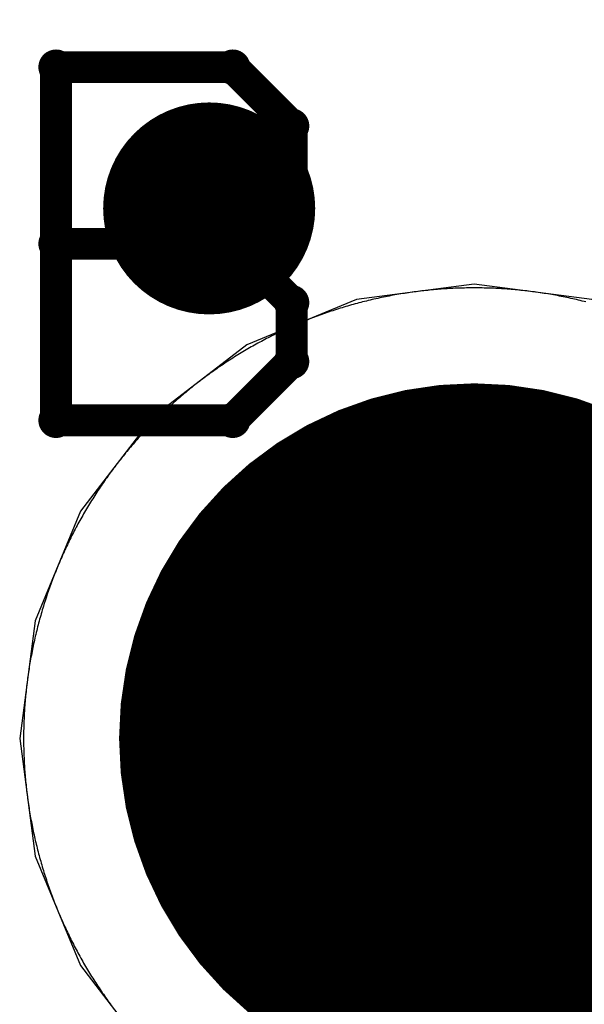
# Model space of a CAD drawing. Extents: x -1.5 to 9, y -3 to 5.
# Tile 118 of 256: x 0.1071 to 0.1604, y 2.8749 to 2.9678. Entities that reach past the tile are written whole.
import ezdxf

# ---------------------------------------------------------------- set-up
doc = ezdxf.new("R2010")
doc.units = 0
doc.layers.get('0').update_dxf_attribs({"linetype": 'CONTINUOUS'})
for name, color, linetype in [('qfn16-30-34-a_copper_signal_1', 1, 'CONTINUOUS'), ('qfn16-30-34-a_copper_signal_2', 1, 'CONTINUOUS'), ('qfn16-30-34-a_copper_signal_bot', 5, 'CONTINUOUS'), ('qfn16-30-34-a_copper_signal_top', 1, 'CONTINUOUS'), ('qfn16-30-34-a_drawing_1', 1, 'CONTINUOUS'), ('qfn16-30-34-a_drillmap_1', 1, 'CONTINUOUS'), ('qfn16-30-34-a_pth_drill', 1, 'CONTINUOUS'), ('qfn16-30-34-a_soldermask_bot', 1, 'CONTINUOUS'), ('qfn16-30-34-a_soldermask_top', 1, 'CONTINUOUS')]:
    doc.layers.add(name, color=color, linetype=linetype)

# ---------------------------------------------------------------- blocks, each defined once
blk = doc.blocks.new('D24')
at = {"const_width": 0.0325}
blk.add_lwpolyline([(-0.01625, 0, 1), (0.01625, 0, 1)], format="xyb", close=True, dxfattribs=at)
blk = doc.blocks.new('D29')
at = {"const_width": 0.01}
blk.add_lwpolyline([(-0.005, 0, 1), (0.005, 0, 1)], format="xyb", close=True, dxfattribs=at)
blk = doc.blocks.new('D20')
at = {"const_width": 0.005}
blk.add_lwpolyline([(-0.0025, 0, 1), (0.0025, 0, 1)], format="xyb", close=True, dxfattribs=at)
blk = doc.blocks.new('D38')
at = {"const_width": 0.0335}
blk.add_lwpolyline([(-0.01675, 0, 1), (0.01675, 0, 1)], format="xyb", close=True, dxfattribs=at)
blk = doc.blocks.new('D60')
at = {"const_width": 0.0225}
blk.add_lwpolyline([(-0.01125, 0, 1), (0.01125, 0, 1)], format="xyb", close=True, dxfattribs=at)
blk = doc.blocks.new('D64')
at = {"const_width": 0.005}
blk.add_lwpolyline([(-0.0025, 0, 1), (0.0025, 0, 1)], format="xyb", close=True, dxfattribs=at)
blk = doc.blocks.new('D69')
at = {"const_width": 0.001667}
blk.add_lwpolyline([(-0.000833, 0, 1), (0.000833, 0, 1)], format="xyb", close=True, dxfattribs=at)
blk = doc.blocks.new('D44')
at = {"const_width": 0.0025}
blk.add_lwpolyline([(-0.00125, 0, 1), (0.00125, 0, 1)], format="xyb", close=True, dxfattribs=at)

msp = doc.modelspace()

# ---------------------------------------------------------------- linework, layer by layer
at = {"layer": 'qfn16-30-34-a_copper_signal_1', "color": 1}
for points in [[(0.15, 2.9425), (0.149817, 2.9425), (0.149633, 2.942499), (0.14945, 2.942497), (0.149266, 2.942494), (0.149083, 2.94249), (0.1489, 2.942486), (0.148716, 2.942481), (0.148533, 2.942475), (0.14835, 2.942468), (0.148167, 2.942461), (0.147983, 2.942452), (0.1478, 2.942443), (0.147617, 2.942433), (0.147434, 2.942423), (0.147251, 2.942411), (0.147068, 2.942399), (0.146885, 2.942386), (0.146702, 2.942372), (0.146519, 2.942357), (0.146337, 2.942342), (0.146154, 2.942326), (0.145971, 2.942309), (0.145789, 2.942291), (0.145606, 2.942272), (0.145424, 2.942253), (0.145242, 2.942233), (0.145059, 2.942212), (0.144877, 2.94219), (0.144695, 2.942168), (0.144513, 2.942144), (0.144331, 2.94212), (0.14415, 2.942095), (0.143968, 2.94207), (0.143787, 2.942044), (0.143605, 2.942016), (0.143424, 2.941988), (0.143243, 2.941959), (0.143062, 2.94193), (0.142881, 2.9419), (0.1427, 2.941869), (0.14252, 2.941837), (0.142339, 2.941804), (0.142159, 2.941771), (0.141979, 2.941736), (0.141799, 2.941701), (0.141619, 2.941666), (0.141439, 2.941629), (0.141259, 2.941592), (0.14108, 2.941553), (0.140901, 2.941515), (0.140722, 2.941475), (0.140543, 2.941434), (0.140364, 2.941393), (0.140186, 2.941351), (0.140007, 2.941309), (0.139829, 2.941265), (0.139651, 2.941221), (0.139473, 2.941176), (0.139296, 2.94113), (0.139118, 2.941083), (0.138941, 2.941036), (0.138764, 2.940988), (0.138587, 2.940939), (0.138411, 2.94089), (0.138234, 2.940839), (0.138058, 2.940788), (0.137882, 2.940736), (0.137707, 2.940683), (0.137531, 2.94063), (0.137356, 2.940576), (0.137181, 2.940521), (0.137006, 2.940465), (0.136832, 2.940409), (0.136658, 2.940351), (0.136484, 2.940294), (0.13631, 2.940235), (0.136136, 2.940175), (0.135963, 2.940115), (0.13579, 2.940054), (0.135617, 2.939992), (0.135445, 2.93993), (0.135273, 2.939867), (0.135101, 2.939803), (0.134929, 2.939738), (0.134758, 2.939673), (0.134587, 2.939607), (0.134416, 2.93954), (0.134246, 2.939472), (0.134075, 2.939404), (0.133905, 2.939335), (0.133736, 2.939265), (0.133567, 2.939194), (0.133398, 2.939123), (0.133229, 2.939051), (0.133061, 2.938978), (0.132893, 2.938905), (0.132725, 2.938831), (0.132557, 2.938756), (0.13239, 2.93868), (0.132224, 2.938604), (0.132057, 2.938527), (0.131891, 2.938449), (0.131725, 2.93837), (0.13156, 2.938291), (0.131395, 2.938211), (0.13123, 2.938131), (0.131066, 2.938049), (0.130902, 2.937967), (0.130738, 2.937885), (0.130575, 2.937801), (0.130412, 2.937717), (0.130249, 2.937632), (0.130087, 2.937546), (0.129925, 2.93746), (0.129764, 2.937373), (0.129603, 2.937285), (0.129442, 2.937197), (0.129282, 2.937108), (0.129122, 2.937018), (0.128962, 2.936928), (0.128803, 2.936837), (0.128644, 2.936745), (0.128486, 2.936652), (0.128328, 2.936559), (0.12817, 2.936465), (0.128013, 2.936371), (0.127856, 2.936276), (0.1277, 2.93618), (0.127544, 2.936083), (0.127389, 2.935986), (0.127234, 2.935888), (0.127079, 2.935789), (0.126925, 2.93569), (0.126771, 2.93559), (0.126617, 2.93549), (0.126465, 2.935388), (0.126312, 2.935287), (0.12616, 2.935184), (0.126008, 2.935081), (0.125857, 2.934977), (0.125707, 2.934872), (0.125556, 2.934767), (0.125406, 2.934661), (0.125257, 2.934555), (0.125108, 2.934448), (0.12496, 2.93434), (0.124812, 2.934232), (0.124664, 2.934123), (0.124517, 2.934013), (0.124371, 2.933903), (0.124225, 2.933792), (0.124079, 2.93368), (0.123934, 2.933568), (0.123789, 2.933455), (0.123645, 2.933342), (0.123502, 2.933228), (0.123359, 2.933113), (0.123216, 2.932998), (0.123074, 2.932882), (0.122932, 2.932766), (0.122791, 2.932648), (0.12265, 2.932531), (0.12251, 2.932412), (0.122371, 2.932294), (0.122231, 2.932174), (0.122093, 2.932054), (0.121955, 2.931933), (0.121817, 2.931812), (0.12168, 2.93169), (0.121544, 2.931567), (0.121408, 2.931444), (0.121272, 2.931321), (0.121137, 2.931196), (0.121003, 2.931072), (0.120869, 2.930946), (0.120736, 2.93082), (0.120603, 2.930693), (0.120471, 2.930566), (0.12034, 2.930439), (0.120208, 2.93031), (0.120078, 2.930182), (0.119948, 2.930052), (0.119819, 2.929922), (0.11969, 2.929792), (0.119561, 2.92966), (0.119434, 2.929529), (0.119306, 2.929397), (0.11918, 2.929264), (0.119054, 2.929131), (0.118928, 2.928997), (0.118804, 2.928863), (0.118679, 2.928728), (0.118556, 2.928592), (0.118433, 2.928456), (0.11831, 2.92832), (0.118188, 2.928183), (0.118067, 2.928045), (0.117946, 2.927907), (0.117826, 2.927769), (0.117707, 2.92763), (0.117588, 2.92749), (0.117469, 2.92735), (0.117352, 2.927209), (0.117234, 2.927068), (0.117118, 2.926926), (0.117002, 2.926784), (0.116887, 2.926642), (0.116772, 2.926498), (0.116658, 2.926355), (0.116545, 2.926211), (0.116432, 2.926066), (0.11632, 2.925921), (0.116208, 2.925775), (0.116097, 2.925629), (0.115987, 2.925483), (0.115877, 2.925336), (0.115768, 2.925188), (0.11566, 2.92504), (0.115552, 2.924892), (0.115445, 2.924743), (0.115339, 2.924594), (0.115233, 2.924444), (0.115128, 2.924294), (0.115023, 2.924143), (0.114919, 2.923992), (0.114816, 2.92384), (0.114713, 2.923688), (0.114612, 2.923535), (0.11451, 2.923383), (0.11441, 2.923229), (0.11431, 2.923075), (0.114211, 2.922921), (0.114112, 2.922767), (0.114014, 2.922611), (0.113917, 2.922456), (0.11382, 2.9223), (0.113724, 2.922144), (0.113629, 2.921987), (0.113535, 2.92183), (0.113441, 2.921672), (0.113348, 2.921514), (0.113255, 2.921356), (0.113163, 2.921197), (0.113072, 2.921038), (0.112982, 2.920878), (0.112892, 2.920718), (0.112803, 2.920558), (0.112715, 2.920397), (0.112627, 2.920236), (0.11254, 2.920075), (0.112454, 2.919913), (0.112368, 2.919751), (0.112283, 2.919588), (0.112199, 2.919425), (0.112115, 2.919262), (0.112033, 2.919098), (0.111951, 2.918934), (0.111869, 2.91877), (0.111789, 2.918605), (0.111709, 2.91844), (0.111629, 2.918275), (0.111551, 2.918109), (0.111473, 2.917943), (0.111396, 2.917776), (0.11132, 2.91761), (0.111244, 2.917443), (0.111169, 2.917275), (0.111095, 2.917107), (0.111022, 2.916939), (0.110949, 2.916771), (0.110877, 2.916602), (0.110806, 2.916433), (0.110735, 2.916264), (0.110665, 2.916095), (0.110596, 2.915925), (0.110528, 2.915754), (0.11046, 2.915584), (0.110393, 2.915413), (0.110327, 2.915242), (0.110262, 2.915071), (0.110197, 2.914899), (0.110133, 2.914727), (0.11007, 2.914555), (0.110007, 2.914383), (0.109946, 2.91421), (0.109885, 2.914037), (0.109825, 2.913864), (0.109765, 2.91369), (0.109707, 2.913516), (0.109649, 2.913342), (0.109591, 2.913168), (0.109535, 2.912994), (0.109479, 2.912819), (0.109424, 2.912644), (0.10937, 2.912469), (0.109317, 2.912293), (0.109264, 2.912118), (0.109212, 2.911942), (0.109161, 2.911765), (0.109111, 2.911589), (0.109061, 2.911413), (0.109012, 2.911236), (0.108964, 2.911059), (0.108917, 2.910882), (0.10887, 2.910704), (0.108824, 2.910527), (0.108779, 2.910349), (0.108735, 2.910171), (0.108691, 2.909993), (0.108649, 2.909814), (0.108607, 2.909636), (0.108566, 2.909457), (0.108525, 2.909278), (0.108485, 2.909099), (0.108447, 2.90892), (0.108408, 2.908741), (0.108371, 2.908561), (0.108335, 2.908381), (0.108299, 2.908201), (0.108264, 2.908021), (0.10823, 2.907841), (0.108196, 2.907661), (0.108163, 2.90748), (0.108132, 2.9073), (0.1081, 2.907119), (0.10807, 2.906938), (0.10804, 2.906757), (0.108012, 2.906576), (0.107984, 2.906395), (0.107957, 2.906213), (0.10793, 2.906032), (0.107904, 2.90585), (0.10788, 2.905669), (0.107856, 2.905487), (0.107832, 2.905305), (0.10781, 2.905123), (0.107788, 2.904941), (0.107767, 2.904758), (0.107747, 2.904576), (0.107728, 2.904394), (0.107709, 2.904211), (0.107691, 2.904029), (0.107674, 2.903846), (0.107658, 2.903664), (0.107643, 2.903481), (0.107628, 2.903298), (0.107614, 2.903115), (0.107601, 2.902932), (0.107589, 2.902749), (0.107577, 2.902566), (0.107567, 2.902383), (0.107557, 2.9022), (0.107548, 2.902017), (0.10754, 2.901834), (0.107532, 2.90165), (0.107525, 2.901467), (0.107519, 2.901284), (0.107514, 2.9011), (0.10751, 2.900917), (0.107506, 2.900734), (0.107504, 2.90055), (0.107501, 2.900367), (0.1075, 2.900183), (0.1075, 2.9), (0.1075, 2.899817), (0.107501, 2.899633), (0.107504, 2.89945), (0.107506, 2.899266), (0.10751, 2.899083), (0.107514, 2.8989), (0.107519, 2.898716), (0.107525, 2.898533), (0.107532, 2.89835), (0.10754, 2.898166), (0.107548, 2.897983), (0.107557, 2.8978), (0.107567, 2.897617), (0.107577, 2.897434), (0.107589, 2.897251), (0.107601, 2.897068), (0.107614, 2.896885), (0.107628, 2.896702), (0.107643, 2.896519), (0.107658, 2.896336), (0.107674, 2.896154), (0.107691, 2.895971), (0.107709, 2.895789), (0.107728, 2.895606), (0.107747, 2.895424), (0.107767, 2.895242), (0.107788, 2.895059), (0.10781, 2.894877), (0.107832, 2.894695), (0.107856, 2.894513), (0.10788, 2.894331), (0.107904, 2.89415), (0.10793, 2.893968), (0.107957, 2.893787), (0.107984, 2.893605), (0.108012, 2.893424), (0.10804, 2.893243), (0.10807, 2.893062), (0.1081, 2.892881), (0.108132, 2.8927), (0.108163, 2.89252), (0.108196, 2.892339), (0.10823, 2.892159), (0.108264, 2.891979), (0.108299, 2.891799), (0.108335, 2.891619), (0.108371, 2.891439), (0.108408, 2.891259), (0.108447, 2.89108), (0.108485, 2.890901), (0.108525, 2.890722), (0.108566, 2.890543), (0.108607, 2.890364), (0.108649, 2.890186), (0.108691, 2.890007), (0.108735, 2.889829), (0.108779, 2.889651), (0.108824, 2.889473), (0.10887, 2.889296), (0.108917, 2.889118), (0.108964, 2.888941), (0.109012, 2.888764), (0.109061, 2.888587), (0.109111, 2.888411), (0.109161, 2.888235), (0.109212, 2.888058), (0.109264, 2.887882), (0.109317, 2.887707), (0.10937, 2.887531), (0.109424, 2.887356), (0.109479, 2.887181), (0.109535, 2.887006), (0.109591, 2.886832), (0.109649, 2.886658), (0.109707, 2.886484), (0.109765, 2.88631), (0.109825, 2.886136), (0.109885, 2.885963), (0.109946, 2.88579), (0.110007, 2.885617), (0.11007, 2.885445), (0.110133, 2.885273), (0.110197, 2.885101), (0.110262, 2.884929), (0.110327, 2.884758), (0.110393, 2.884587), (0.11046, 2.884416), (0.110528, 2.884246), (0.110596, 2.884075), (0.110665, 2.883905), (0.110735, 2.883736), (0.110806, 2.883567), (0.110877, 2.883398), (0.110949, 2.883229), (0.111022, 2.883061), (0.111095, 2.882893), (0.111169, 2.882725), (0.111244, 2.882557), (0.11132, 2.88239), (0.111396, 2.882224), (0.111473, 2.882057), (0.111551, 2.881891), (0.111629, 2.881725), (0.111709, 2.88156), (0.111789, 2.881395), (0.111869, 2.88123), (0.111951, 2.881066), (0.112033, 2.880902), (0.112115, 2.880738), (0.112199, 2.880575), (0.112283, 2.880412), (0.112368, 2.880249), (0.112454, 2.880087), (0.11254, 2.879925), (0.112627, 2.879764), (0.112715, 2.879603), (0.112803, 2.879442), (0.112892, 2.879282), (0.112982, 2.879122), (0.113072, 2.878962), (0.113163, 2.878803), (0.113255, 2.878644), (0.113348, 2.878486), (0.113441, 2.878328), (0.113535, 2.87817), (0.113629, 2.878013), (0.113724, 2.877856), (0.11382, 2.8777), (0.113917, 2.877544), (0.114014, 2.877389), (0.114112, 2.877233), (0.114211, 2.877079), (0.11431, 2.876925), (0.11441, 2.876771), (0.11451, 2.876617), (0.114612, 2.876465), (0.114713, 2.876312), (0.114816, 2.87616), (0.114919, 2.876008), (0.115023, 2.875857), (0.115128, 2.875706), (0.115233, 2.875556), (0.115339, 2.875406), (0.115445, 2.875257), (0.115552, 2.875108), (0.11566, 2.87496), (0.115768, 2.874812)], [(0.160527, 2.941176), (0.160349, 2.941221), (0.160171, 2.941265), (0.159993, 2.941309), (0.159814, 2.941351), (0.159636, 2.941393), (0.159457, 2.941434), (0.159278, 2.941475), (0.159099, 2.941515), (0.15892, 2.941553), (0.158741, 2.941592), (0.158561, 2.941629), (0.158381, 2.941666), (0.158201, 2.941701), (0.158021, 2.941736), (0.157841, 2.941771), (0.157661, 2.941804), (0.15748, 2.941837), (0.1573, 2.941869), (0.157119, 2.9419), (0.156938, 2.94193), (0.156757, 2.941959), (0.156576, 2.941988), (0.156395, 2.942016), (0.156213, 2.942044), (0.156032, 2.94207), (0.15585, 2.942095), (0.155669, 2.94212), (0.155487, 2.942144), (0.155305, 2.942168), (0.155123, 2.94219), (0.154941, 2.942212), (0.154758, 2.942233), (0.154576, 2.942253), (0.154394, 2.942272), (0.154211, 2.942291), (0.154029, 2.942309), (0.153846, 2.942326), (0.153663, 2.942342), (0.153481, 2.942357), (0.153298, 2.942372), (0.153115, 2.942386), (0.152932, 2.942399), (0.152749, 2.942411), (0.152566, 2.942423), (0.152383, 2.942433), (0.1522, 2.942443), (0.152017, 2.942452), (0.151833, 2.942461), (0.15165, 2.942468), (0.151467, 2.942475), (0.151284, 2.942481), (0.1511, 2.942486), (0.150917, 2.94249), (0.150734, 2.942494), (0.15055, 2.942497), (0.150367, 2.942499), (0.150183, 2.9425), (0.15, 2.9425)]]:
    msp.add_lwpolyline(points, dxfattribs=at)
at = {"layer": 'qfn16-30-34-a_copper_signal_2', "color": 1}
for points in [[(0.15, 2.9425), (0.149817, 2.9425), (0.149633, 2.942499), (0.14945, 2.942497), (0.149266, 2.942494), (0.149083, 2.94249), (0.1489, 2.942486), (0.148716, 2.942481), (0.148533, 2.942475), (0.14835, 2.942468), (0.148167, 2.942461), (0.147983, 2.942452), (0.1478, 2.942443), (0.147617, 2.942433), (0.147434, 2.942423), (0.147251, 2.942411), (0.147068, 2.942399), (0.146885, 2.942386), (0.146702, 2.942372), (0.146519, 2.942357), (0.146337, 2.942342), (0.146154, 2.942326), (0.145971, 2.942309), (0.145789, 2.942291), (0.145606, 2.942272), (0.145424, 2.942253), (0.145242, 2.942233), (0.145059, 2.942212), (0.144877, 2.94219), (0.144695, 2.942168), (0.144513, 2.942144), (0.144331, 2.94212), (0.14415, 2.942095), (0.143968, 2.94207), (0.143787, 2.942044), (0.143605, 2.942016), (0.143424, 2.941988), (0.143243, 2.941959), (0.143062, 2.94193), (0.142881, 2.9419), (0.1427, 2.941869), (0.14252, 2.941837), (0.142339, 2.941804), (0.142159, 2.941771), (0.141979, 2.941736), (0.141799, 2.941701), (0.141619, 2.941666), (0.141439, 2.941629), (0.141259, 2.941592), (0.14108, 2.941553), (0.140901, 2.941515), (0.140722, 2.941475), (0.140543, 2.941434), (0.140364, 2.941393), (0.140186, 2.941351), (0.140007, 2.941309), (0.139829, 2.941265), (0.139651, 2.941221), (0.139473, 2.941176), (0.139296, 2.94113), (0.139118, 2.941083), (0.138941, 2.941036), (0.138764, 2.940988), (0.138587, 2.940939), (0.138411, 2.94089), (0.138234, 2.940839), (0.138058, 2.940788), (0.137882, 2.940736), (0.137707, 2.940683), (0.137531, 2.94063), (0.137356, 2.940576), (0.137181, 2.940521), (0.137006, 2.940465), (0.136832, 2.940409), (0.136658, 2.940351), (0.136484, 2.940294), (0.13631, 2.940235), (0.136136, 2.940175), (0.135963, 2.940115), (0.13579, 2.940054), (0.135617, 2.939992), (0.135445, 2.93993), (0.135273, 2.939867), (0.135101, 2.939803), (0.134929, 2.939738), (0.134758, 2.939673), (0.134587, 2.939607), (0.134416, 2.93954), (0.134246, 2.939472), (0.134075, 2.939404), (0.133905, 2.939335), (0.133736, 2.939265), (0.133567, 2.939194), (0.133398, 2.939123), (0.133229, 2.939051), (0.133061, 2.938978), (0.132893, 2.938905), (0.132725, 2.938831), (0.132557, 2.938756), (0.13239, 2.93868), (0.132224, 2.938604), (0.132057, 2.938527), (0.131891, 2.938449), (0.131725, 2.93837), (0.13156, 2.938291), (0.131395, 2.938211), (0.13123, 2.938131), (0.131066, 2.938049), (0.130902, 2.937967), (0.130738, 2.937885), (0.130575, 2.937801), (0.130412, 2.937717), (0.130249, 2.937632), (0.130087, 2.937546), (0.129925, 2.93746), (0.129764, 2.937373), (0.129603, 2.937285), (0.129442, 2.937197), (0.129282, 2.937108), (0.129122, 2.937018), (0.128962, 2.936928), (0.128803, 2.936837), (0.128644, 2.936745), (0.128486, 2.936652), (0.128328, 2.936559), (0.12817, 2.936465), (0.128013, 2.936371), (0.127856, 2.936276), (0.1277, 2.93618), (0.127544, 2.936083), (0.127389, 2.935986), (0.127234, 2.935888), (0.127079, 2.935789), (0.126925, 2.93569), (0.126771, 2.93559), (0.126617, 2.93549), (0.126465, 2.935388), (0.126312, 2.935287), (0.12616, 2.935184), (0.126008, 2.935081), (0.125857, 2.934977), (0.125707, 2.934872), (0.125556, 2.934767), (0.125406, 2.934661), (0.125257, 2.934555), (0.125108, 2.934448), (0.12496, 2.93434), (0.124812, 2.934232), (0.124664, 2.934123), (0.124517, 2.934013), (0.124371, 2.933903), (0.124225, 2.933792), (0.124079, 2.93368), (0.123934, 2.933568), (0.123789, 2.933455), (0.123645, 2.933342), (0.123502, 2.933228), (0.123359, 2.933113), (0.123216, 2.932998), (0.123074, 2.932882), (0.122932, 2.932766), (0.122791, 2.932648), (0.12265, 2.932531), (0.12251, 2.932412), (0.122371, 2.932294), (0.122231, 2.932174), (0.122093, 2.932054), (0.121955, 2.931933), (0.121817, 2.931812), (0.12168, 2.93169), (0.121544, 2.931567), (0.121408, 2.931444), (0.121272, 2.931321), (0.121137, 2.931196), (0.121003, 2.931072), (0.120869, 2.930946), (0.120736, 2.93082), (0.120603, 2.930693), (0.120471, 2.930566), (0.12034, 2.930439), (0.120208, 2.93031), (0.120078, 2.930182), (0.119948, 2.930052), (0.119819, 2.929922), (0.11969, 2.929792), (0.119561, 2.92966), (0.119434, 2.929529), (0.119306, 2.929397), (0.11918, 2.929264), (0.119054, 2.929131), (0.118928, 2.928997), (0.118804, 2.928863), (0.118679, 2.928728), (0.118556, 2.928592), (0.118433, 2.928456), (0.11831, 2.92832), (0.118188, 2.928183), (0.118067, 2.928045), (0.117946, 2.927907), (0.117826, 2.927769), (0.117707, 2.92763), (0.117588, 2.92749), (0.117469, 2.92735), (0.117352, 2.927209), (0.117234, 2.927068), (0.117118, 2.926926), (0.117002, 2.926784), (0.116887, 2.926642), (0.116772, 2.926498), (0.116658, 2.926355), (0.116545, 2.926211), (0.116432, 2.926066), (0.11632, 2.925921), (0.116208, 2.925775), (0.116097, 2.925629), (0.115987, 2.925483), (0.115877, 2.925336), (0.115768, 2.925188), (0.11566, 2.92504), (0.115552, 2.924892), (0.115445, 2.924743), (0.115339, 2.924594), (0.115233, 2.924444), (0.115128, 2.924294), (0.115023, 2.924143), (0.114919, 2.923992), (0.114816, 2.92384), (0.114713, 2.923688), (0.114612, 2.923535), (0.11451, 2.923383), (0.11441, 2.923229), (0.11431, 2.923075), (0.114211, 2.922921), (0.114112, 2.922767), (0.114014, 2.922611), (0.113917, 2.922456), (0.11382, 2.9223), (0.113724, 2.922144), (0.113629, 2.921987), (0.113535, 2.92183), (0.113441, 2.921672), (0.113348, 2.921514), (0.113255, 2.921356), (0.113163, 2.921197), (0.113072, 2.921038), (0.112982, 2.920878), (0.112892, 2.920718), (0.112803, 2.920558), (0.112715, 2.920397), (0.112627, 2.920236), (0.11254, 2.920075), (0.112454, 2.919913), (0.112368, 2.919751), (0.112283, 2.919588), (0.112199, 2.919425), (0.112115, 2.919262), (0.112033, 2.919098), (0.111951, 2.918934), (0.111869, 2.91877), (0.111789, 2.918605), (0.111709, 2.91844), (0.111629, 2.918275), (0.111551, 2.918109), (0.111473, 2.917943), (0.111396, 2.917776), (0.11132, 2.91761), (0.111244, 2.917443), (0.111169, 2.917275), (0.111095, 2.917107), (0.111022, 2.916939), (0.110949, 2.916771), (0.110877, 2.916602), (0.110806, 2.916433), (0.110735, 2.916264), (0.110665, 2.916095), (0.110596, 2.915925), (0.110528, 2.915754), (0.11046, 2.915584), (0.110393, 2.915413), (0.110327, 2.915242), (0.110262, 2.915071), (0.110197, 2.914899), (0.110133, 2.914727), (0.11007, 2.914555), (0.110007, 2.914383), (0.109946, 2.91421), (0.109885, 2.914037), (0.109825, 2.913864), (0.109765, 2.91369), (0.109707, 2.913516), (0.109649, 2.913342), (0.109591, 2.913168), (0.109535, 2.912994), (0.109479, 2.912819), (0.109424, 2.912644), (0.10937, 2.912469), (0.109317, 2.912293), (0.109264, 2.912118), (0.109212, 2.911942), (0.109161, 2.911765), (0.109111, 2.911589), (0.109061, 2.911413), (0.109012, 2.911236), (0.108964, 2.911059), (0.108917, 2.910882), (0.10887, 2.910704), (0.108824, 2.910527), (0.108779, 2.910349), (0.108735, 2.910171), (0.108691, 2.909993), (0.108649, 2.909814), (0.108607, 2.909636), (0.108566, 2.909457), (0.108525, 2.909278), (0.108485, 2.909099), (0.108447, 2.90892), (0.108408, 2.908741), (0.108371, 2.908561), (0.108335, 2.908381), (0.108299, 2.908201), (0.108264, 2.908021), (0.10823, 2.907841), (0.108196, 2.907661), (0.108163, 2.90748), (0.108132, 2.9073), (0.1081, 2.907119), (0.10807, 2.906938), (0.10804, 2.906757), (0.108012, 2.906576), (0.107984, 2.906395), (0.107957, 2.906213), (0.10793, 2.906032), (0.107904, 2.90585), (0.10788, 2.905669), (0.107856, 2.905487), (0.107832, 2.905305), (0.10781, 2.905123), (0.107788, 2.904941), (0.107767, 2.904758), (0.107747, 2.904576), (0.107728, 2.904394), (0.107709, 2.904211), (0.107691, 2.904029), (0.107674, 2.903846), (0.107658, 2.903664), (0.107643, 2.903481), (0.107628, 2.903298), (0.107614, 2.903115), (0.107601, 2.902932), (0.107589, 2.902749), (0.107577, 2.902566), (0.107567, 2.902383), (0.107557, 2.9022), (0.107548, 2.902017), (0.10754, 2.901834), (0.107532, 2.90165), (0.107525, 2.901467), (0.107519, 2.901284), (0.107514, 2.9011), (0.10751, 2.900917), (0.107506, 2.900734), (0.107504, 2.90055), (0.107501, 2.900367), (0.1075, 2.900183), (0.1075, 2.9), (0.1075, 2.899817), (0.107501, 2.899633), (0.107504, 2.89945), (0.107506, 2.899266), (0.10751, 2.899083), (0.107514, 2.8989), (0.107519, 2.898716), (0.107525, 2.898533), (0.107532, 2.89835), (0.10754, 2.898166), (0.107548, 2.897983), (0.107557, 2.8978), (0.107567, 2.897617), (0.107577, 2.897434), (0.107589, 2.897251), (0.107601, 2.897068), (0.107614, 2.896885), (0.107628, 2.896702), (0.107643, 2.896519), (0.107658, 2.896336), (0.107674, 2.896154), (0.107691, 2.895971), (0.107709, 2.895789), (0.107728, 2.895606), (0.107747, 2.895424), (0.107767, 2.895242), (0.107788, 2.895059), (0.10781, 2.894877), (0.107832, 2.894695), (0.107856, 2.894513), (0.10788, 2.894331), (0.107904, 2.89415), (0.10793, 2.893968), (0.107957, 2.893787), (0.107984, 2.893605), (0.108012, 2.893424), (0.10804, 2.893243), (0.10807, 2.893062), (0.1081, 2.892881), (0.108132, 2.8927), (0.108163, 2.89252), (0.108196, 2.892339), (0.10823, 2.892159), (0.108264, 2.891979), (0.108299, 2.891799), (0.108335, 2.891619), (0.108371, 2.891439), (0.108408, 2.891259), (0.108447, 2.89108), (0.108485, 2.890901), (0.108525, 2.890722), (0.108566, 2.890543), (0.108607, 2.890364), (0.108649, 2.890186), (0.108691, 2.890007), (0.108735, 2.889829), (0.108779, 2.889651), (0.108824, 2.889473), (0.10887, 2.889296), (0.108917, 2.889118), (0.108964, 2.888941), (0.109012, 2.888764), (0.109061, 2.888587), (0.109111, 2.888411), (0.109161, 2.888235), (0.109212, 2.888058), (0.109264, 2.887882), (0.109317, 2.887707), (0.10937, 2.887531), (0.109424, 2.887356), (0.109479, 2.887181), (0.109535, 2.887006), (0.109591, 2.886832), (0.109649, 2.886658), (0.109707, 2.886484), (0.109765, 2.88631), (0.109825, 2.886136), (0.109885, 2.885963), (0.109946, 2.88579), (0.110007, 2.885617), (0.11007, 2.885445), (0.110133, 2.885273), (0.110197, 2.885101), (0.110262, 2.884929), (0.110327, 2.884758), (0.110393, 2.884587), (0.11046, 2.884416), (0.110528, 2.884246), (0.110596, 2.884075), (0.110665, 2.883905), (0.110735, 2.883736), (0.110806, 2.883567), (0.110877, 2.883398), (0.110949, 2.883229), (0.111022, 2.883061), (0.111095, 2.882893), (0.111169, 2.882725), (0.111244, 2.882557), (0.11132, 2.88239), (0.111396, 2.882224), (0.111473, 2.882057), (0.111551, 2.881891), (0.111629, 2.881725), (0.111709, 2.88156), (0.111789, 2.881395), (0.111869, 2.88123), (0.111951, 2.881066), (0.112033, 2.880902), (0.112115, 2.880738), (0.112199, 2.880575), (0.112283, 2.880412), (0.112368, 2.880249), (0.112454, 2.880087), (0.11254, 2.879925), (0.112627, 2.879764), (0.112715, 2.879603), (0.112803, 2.879442), (0.112892, 2.879282), (0.112982, 2.879122), (0.113072, 2.878962), (0.113163, 2.878803), (0.113255, 2.878644), (0.113348, 2.878486), (0.113441, 2.878328), (0.113535, 2.87817), (0.113629, 2.878013), (0.113724, 2.877856), (0.11382, 2.8777), (0.113917, 2.877544), (0.114014, 2.877389), (0.114112, 2.877233), (0.114211, 2.877079), (0.11431, 2.876925), (0.11441, 2.876771), (0.11451, 2.876617), (0.114612, 2.876465), (0.114713, 2.876312), (0.114816, 2.87616), (0.114919, 2.876008), (0.115023, 2.875857), (0.115128, 2.875706), (0.115233, 2.875556), (0.115339, 2.875406), (0.115445, 2.875257), (0.115552, 2.875108), (0.11566, 2.87496), (0.115768, 2.874812)], [(0.160527, 2.941176), (0.160349, 2.941221), (0.160171, 2.941265), (0.159993, 2.941309), (0.159814, 2.941351), (0.159636, 2.941393), (0.159457, 2.941434), (0.159278, 2.941475), (0.159099, 2.941515), (0.15892, 2.941553), (0.158741, 2.941592), (0.158561, 2.941629), (0.158381, 2.941666), (0.158201, 2.941701), (0.158021, 2.941736), (0.157841, 2.941771), (0.157661, 2.941804), (0.15748, 2.941837), (0.1573, 2.941869), (0.157119, 2.9419), (0.156938, 2.94193), (0.156757, 2.941959), (0.156576, 2.941988), (0.156395, 2.942016), (0.156213, 2.942044), (0.156032, 2.94207), (0.15585, 2.942095), (0.155669, 2.94212), (0.155487, 2.942144), (0.155305, 2.942168), (0.155123, 2.94219), (0.154941, 2.942212), (0.154758, 2.942233), (0.154576, 2.942253), (0.154394, 2.942272), (0.154211, 2.942291), (0.154029, 2.942309), (0.153846, 2.942326), (0.153663, 2.942342), (0.153481, 2.942357), (0.153298, 2.942372), (0.153115, 2.942386), (0.152932, 2.942399), (0.152749, 2.942411), (0.152566, 2.942423), (0.152383, 2.942433), (0.1522, 2.942443), (0.152017, 2.942452), (0.151833, 2.942461), (0.15165, 2.942468), (0.151467, 2.942475), (0.151284, 2.942481), (0.1511, 2.942486), (0.150917, 2.94249), (0.150734, 2.942494), (0.15055, 2.942497), (0.150367, 2.942499), (0.150183, 2.9425), (0.15, 2.9425)]]:
    msp.add_lwpolyline(points, dxfattribs=at)
at = {"layer": 'qfn16-30-34-a_copper_signal_bot', "color": 5}
msp.add_lwpolyline([(0.289186, 3.060814), (0.167234, 2.938863), (0.161095, 2.941406), (0.15, 2.942867), (0.138905, 2.941406), (0.128567, 2.937124), (0.119689, 2.930311), (0.112876, 2.921433), (0.108594, 2.911095), (0.107133, 2.9), (0.108594, 2.888905), (0.112876, 2.878567), (0.119689, 2.869689)], dxfattribs=at)
at = {"layer": 'qfn16-30-34-a_copper_signal_bot', "color": 5, "const_width": 0.01}
msp.add_lwpolyline([(0.15, 2.9), (0.3, 3.05)], dxfattribs=at)
at = {"layer": 'qfn16-30-34-a_copper_signal_top', "color": 1}
for points in [[(0.15, 2.9425), (0.149817, 2.9425), (0.149633, 2.942499), (0.14945, 2.942497), (0.149266, 2.942494), (0.149083, 2.94249), (0.1489, 2.942486), (0.148716, 2.942481), (0.148533, 2.942475), (0.14835, 2.942468), (0.148167, 2.942461), (0.147983, 2.942452), (0.1478, 2.942443), (0.147617, 2.942433), (0.147434, 2.942423), (0.147251, 2.942411), (0.147068, 2.942399), (0.146885, 2.942386), (0.146702, 2.942372), (0.146519, 2.942357), (0.146337, 2.942342), (0.146154, 2.942326), (0.145971, 2.942309), (0.145789, 2.942291), (0.145606, 2.942272), (0.145424, 2.942253), (0.145242, 2.942233), (0.145059, 2.942212), (0.144877, 2.94219), (0.144695, 2.942168), (0.144513, 2.942144), (0.144331, 2.94212), (0.14415, 2.942095), (0.143968, 2.94207), (0.143787, 2.942044), (0.143605, 2.942016), (0.143424, 2.941988), (0.143243, 2.941959), (0.143062, 2.94193), (0.142881, 2.9419), (0.1427, 2.941869), (0.14252, 2.941837), (0.142339, 2.941804), (0.142159, 2.941771), (0.141979, 2.941736), (0.141799, 2.941701), (0.141619, 2.941666), (0.141439, 2.941629), (0.141259, 2.941592), (0.14108, 2.941553), (0.140901, 2.941515), (0.140722, 2.941475), (0.140543, 2.941434), (0.140364, 2.941393), (0.140186, 2.941351), (0.140007, 2.941309), (0.139829, 2.941265), (0.139651, 2.941221), (0.139473, 2.941176), (0.139296, 2.94113), (0.139118, 2.941083), (0.138941, 2.941036), (0.138764, 2.940988), (0.138587, 2.940939), (0.138411, 2.94089), (0.138234, 2.940839), (0.138058, 2.940788), (0.137882, 2.940736), (0.137707, 2.940683), (0.137531, 2.94063), (0.137356, 2.940576), (0.137181, 2.940521), (0.137006, 2.940465), (0.136832, 2.940409), (0.136658, 2.940351), (0.136484, 2.940294), (0.13631, 2.940235), (0.136136, 2.940175), (0.135963, 2.940115), (0.13579, 2.940054), (0.135617, 2.939992), (0.135445, 2.93993), (0.135273, 2.939867), (0.135101, 2.939803), (0.134929, 2.939738), (0.134758, 2.939673), (0.134587, 2.939607), (0.134416, 2.93954), (0.134246, 2.939472), (0.134075, 2.939404), (0.133905, 2.939335), (0.133736, 2.939265), (0.133567, 2.939194), (0.133398, 2.939123), (0.133229, 2.939051), (0.133061, 2.938978), (0.132893, 2.938905), (0.132725, 2.938831), (0.132557, 2.938756), (0.13239, 2.93868), (0.132224, 2.938604), (0.132057, 2.938527), (0.131891, 2.938449), (0.131725, 2.93837), (0.13156, 2.938291), (0.131395, 2.938211), (0.13123, 2.938131), (0.131066, 2.938049), (0.130902, 2.937967), (0.130738, 2.937885), (0.130575, 2.937801), (0.130412, 2.937717), (0.130249, 2.937632), (0.130087, 2.937546), (0.129925, 2.93746), (0.129764, 2.937373), (0.129603, 2.937285), (0.129442, 2.937197), (0.129282, 2.937108), (0.129122, 2.937018), (0.128962, 2.936928), (0.128803, 2.936837), (0.128644, 2.936745), (0.128486, 2.936652), (0.128328, 2.936559), (0.12817, 2.936465), (0.128013, 2.936371), (0.127856, 2.936276), (0.1277, 2.93618), (0.127544, 2.936083), (0.127389, 2.935986), (0.127234, 2.935888), (0.127079, 2.935789), (0.126925, 2.93569), (0.126771, 2.93559), (0.126617, 2.93549), (0.126465, 2.935388), (0.126312, 2.935287), (0.12616, 2.935184), (0.126008, 2.935081), (0.125857, 2.934977), (0.125707, 2.934872), (0.125556, 2.934767), (0.125406, 2.934661), (0.125257, 2.934555), (0.125108, 2.934448), (0.12496, 2.93434), (0.124812, 2.934232), (0.124664, 2.934123), (0.124517, 2.934013), (0.124371, 2.933903), (0.124225, 2.933792), (0.124079, 2.93368), (0.123934, 2.933568), (0.123789, 2.933455), (0.123645, 2.933342), (0.123502, 2.933228), (0.123359, 2.933113), (0.123216, 2.932998), (0.123074, 2.932882), (0.122932, 2.932766), (0.122791, 2.932648), (0.12265, 2.932531), (0.12251, 2.932412), (0.122371, 2.932294), (0.122231, 2.932174), (0.122093, 2.932054), (0.121955, 2.931933), (0.121817, 2.931812), (0.12168, 2.93169), (0.121544, 2.931567), (0.121408, 2.931444), (0.121272, 2.931321), (0.121137, 2.931196), (0.121003, 2.931072), (0.120869, 2.930946), (0.120736, 2.93082), (0.120603, 2.930693), (0.120471, 2.930566), (0.12034, 2.930439), (0.120208, 2.93031), (0.120078, 2.930182), (0.119948, 2.930052), (0.119819, 2.929922), (0.11969, 2.929792), (0.119561, 2.92966), (0.119434, 2.929529), (0.119306, 2.929397), (0.11918, 2.929264), (0.119054, 2.929131), (0.118928, 2.928997), (0.118804, 2.928863), (0.118679, 2.928728), (0.118556, 2.928592), (0.118433, 2.928456), (0.11831, 2.92832), (0.118188, 2.928183), (0.118067, 2.928045), (0.117946, 2.927907), (0.117826, 2.927769), (0.117707, 2.92763), (0.117588, 2.92749), (0.117469, 2.92735), (0.117352, 2.927209), (0.117234, 2.927068), (0.117118, 2.926926), (0.117002, 2.926784), (0.116887, 2.926642), (0.116772, 2.926498), (0.116658, 2.926355), (0.116545, 2.926211), (0.116432, 2.926066), (0.11632, 2.925921), (0.116208, 2.925775), (0.116097, 2.925629), (0.115987, 2.925483), (0.115877, 2.925336), (0.115768, 2.925188), (0.11566, 2.92504), (0.115552, 2.924892), (0.115445, 2.924743), (0.115339, 2.924594), (0.115233, 2.924444), (0.115128, 2.924294), (0.115023, 2.924143), (0.114919, 2.923992), (0.114816, 2.92384), (0.114713, 2.923688), (0.114612, 2.923535), (0.11451, 2.923383), (0.11441, 2.923229), (0.11431, 2.923075), (0.114211, 2.922921), (0.114112, 2.922767), (0.114014, 2.922611), (0.113917, 2.922456), (0.11382, 2.9223), (0.113724, 2.922144), (0.113629, 2.921987), (0.113535, 2.92183), (0.113441, 2.921672), (0.113348, 2.921514), (0.113255, 2.921356), (0.113163, 2.921197), (0.113072, 2.921038), (0.112982, 2.920878), (0.112892, 2.920718), (0.112803, 2.920558), (0.112715, 2.920397), (0.112627, 2.920236), (0.11254, 2.920075), (0.112454, 2.919913), (0.112368, 2.919751), (0.112283, 2.919588), (0.112199, 2.919425), (0.112115, 2.919262), (0.112033, 2.919098), (0.111951, 2.918934), (0.111869, 2.91877), (0.111789, 2.918605), (0.111709, 2.91844), (0.111629, 2.918275), (0.111551, 2.918109), (0.111473, 2.917943), (0.111396, 2.917776), (0.11132, 2.91761), (0.111244, 2.917443), (0.111169, 2.917275), (0.111095, 2.917107), (0.111022, 2.916939), (0.110949, 2.916771), (0.110877, 2.916602), (0.110806, 2.916433), (0.110735, 2.916264), (0.110665, 2.916095), (0.110596, 2.915925), (0.110528, 2.915754), (0.11046, 2.915584), (0.110393, 2.915413), (0.110327, 2.915242), (0.110262, 2.915071), (0.110197, 2.914899), (0.110133, 2.914727), (0.11007, 2.914555), (0.110007, 2.914383), (0.109946, 2.91421), (0.109885, 2.914037), (0.109825, 2.913864), (0.109765, 2.91369), (0.109707, 2.913516), (0.109649, 2.913342), (0.109591, 2.913168), (0.109535, 2.912994), (0.109479, 2.912819), (0.109424, 2.912644), (0.10937, 2.912469), (0.109317, 2.912293), (0.109264, 2.912118), (0.109212, 2.911942), (0.109161, 2.911765), (0.109111, 2.911589), (0.109061, 2.911413), (0.109012, 2.911236), (0.108964, 2.911059), (0.108917, 2.910882), (0.10887, 2.910704), (0.108824, 2.910527), (0.108779, 2.910349), (0.108735, 2.910171), (0.108691, 2.909993), (0.108649, 2.909814), (0.108607, 2.909636), (0.108566, 2.909457), (0.108525, 2.909278), (0.108485, 2.909099), (0.108447, 2.90892), (0.108408, 2.908741), (0.108371, 2.908561), (0.108335, 2.908381), (0.108299, 2.908201), (0.108264, 2.908021), (0.10823, 2.907841), (0.108196, 2.907661), (0.108163, 2.90748), (0.108132, 2.9073), (0.1081, 2.907119), (0.10807, 2.906938), (0.10804, 2.906757), (0.108012, 2.906576), (0.107984, 2.906395), (0.107957, 2.906213), (0.10793, 2.906032), (0.107904, 2.90585), (0.10788, 2.905669), (0.107856, 2.905487), (0.107832, 2.905305), (0.10781, 2.905123), (0.107788, 2.904941), (0.107767, 2.904758), (0.107747, 2.904576), (0.107728, 2.904394), (0.107709, 2.904211), (0.107691, 2.904029), (0.107674, 2.903846), (0.107658, 2.903664), (0.107643, 2.903481), (0.107628, 2.903298), (0.107614, 2.903115), (0.107601, 2.902932), (0.107589, 2.902749), (0.107577, 2.902566), (0.107567, 2.902383), (0.107557, 2.9022), (0.107548, 2.902017), (0.10754, 2.901834), (0.107532, 2.90165), (0.107525, 2.901467), (0.107519, 2.901284), (0.107514, 2.9011), (0.10751, 2.900917), (0.107506, 2.900734), (0.107504, 2.90055), (0.107501, 2.900367), (0.1075, 2.900183), (0.1075, 2.9), (0.1075, 2.899817), (0.107501, 2.899633), (0.107504, 2.89945), (0.107506, 2.899266), (0.10751, 2.899083), (0.107514, 2.8989), (0.107519, 2.898716), (0.107525, 2.898533), (0.107532, 2.89835), (0.10754, 2.898166), (0.107548, 2.897983), (0.107557, 2.8978), (0.107567, 2.897617), (0.107577, 2.897434), (0.107589, 2.897251), (0.107601, 2.897068), (0.107614, 2.896885), (0.107628, 2.896702), (0.107643, 2.896519), (0.107658, 2.896336), (0.107674, 2.896154), (0.107691, 2.895971), (0.107709, 2.895789), (0.107728, 2.895606), (0.107747, 2.895424), (0.107767, 2.895242), (0.107788, 2.895059), (0.10781, 2.894877), (0.107832, 2.894695), (0.107856, 2.894513), (0.10788, 2.894331), (0.107904, 2.89415), (0.10793, 2.893968), (0.107957, 2.893787), (0.107984, 2.893605), (0.108012, 2.893424), (0.10804, 2.893243), (0.10807, 2.893062), (0.1081, 2.892881), (0.108132, 2.8927), (0.108163, 2.89252), (0.108196, 2.892339), (0.10823, 2.892159), (0.108264, 2.891979), (0.108299, 2.891799), (0.108335, 2.891619), (0.108371, 2.891439), (0.108408, 2.891259), (0.108447, 2.89108), (0.108485, 2.890901), (0.108525, 2.890722), (0.108566, 2.890543), (0.108607, 2.890364), (0.108649, 2.890186), (0.108691, 2.890007), (0.108735, 2.889829), (0.108779, 2.889651), (0.108824, 2.889473), (0.10887, 2.889296), (0.108917, 2.889118), (0.108964, 2.888941), (0.109012, 2.888764), (0.109061, 2.888587), (0.109111, 2.888411), (0.109161, 2.888235), (0.109212, 2.888058), (0.109264, 2.887882), (0.109317, 2.887707), (0.10937, 2.887531), (0.109424, 2.887356), (0.109479, 2.887181), (0.109535, 2.887006), (0.109591, 2.886832), (0.109649, 2.886658), (0.109707, 2.886484), (0.109765, 2.88631), (0.109825, 2.886136), (0.109885, 2.885963), (0.109946, 2.88579), (0.110007, 2.885617), (0.11007, 2.885445), (0.110133, 2.885273), (0.110197, 2.885101), (0.110262, 2.884929), (0.110327, 2.884758), (0.110393, 2.884587), (0.11046, 2.884416), (0.110528, 2.884246), (0.110596, 2.884075), (0.110665, 2.883905), (0.110735, 2.883736), (0.110806, 2.883567), (0.110877, 2.883398), (0.110949, 2.883229), (0.111022, 2.883061), (0.111095, 2.882893), (0.111169, 2.882725), (0.111244, 2.882557), (0.11132, 2.88239), (0.111396, 2.882224), (0.111473, 2.882057), (0.111551, 2.881891), (0.111629, 2.881725), (0.111709, 2.88156), (0.111789, 2.881395), (0.111869, 2.88123), (0.111951, 2.881066), (0.112033, 2.880902), (0.112115, 2.880738), (0.112199, 2.880575), (0.112283, 2.880412), (0.112368, 2.880249), (0.112454, 2.880087), (0.11254, 2.879925), (0.112627, 2.879764), (0.112715, 2.879603), (0.112803, 2.879442), (0.112892, 2.879282), (0.112982, 2.879122), (0.113072, 2.878962), (0.113163, 2.878803), (0.113255, 2.878644), (0.113348, 2.878486), (0.113441, 2.878328), (0.113535, 2.87817), (0.113629, 2.878013), (0.113724, 2.877856), (0.11382, 2.8777), (0.113917, 2.877544), (0.114014, 2.877389), (0.114112, 2.877233), (0.114211, 2.877079), (0.11431, 2.876925), (0.11441, 2.876771), (0.11451, 2.876617), (0.114612, 2.876465), (0.114713, 2.876312), (0.114816, 2.87616), (0.114919, 2.876008), (0.115023, 2.875857), (0.115128, 2.875706), (0.115233, 2.875556), (0.115339, 2.875406), (0.115445, 2.875257), (0.115552, 2.875108), (0.11566, 2.87496), (0.115768, 2.874812)], [(0.160527, 2.941176), (0.160349, 2.941221), (0.160171, 2.941265), (0.159993, 2.941309), (0.159814, 2.941351), (0.159636, 2.941393), (0.159457, 2.941434), (0.159278, 2.941475), (0.159099, 2.941515), (0.15892, 2.941553), (0.158741, 2.941592), (0.158561, 2.941629), (0.158381, 2.941666), (0.158201, 2.941701), (0.158021, 2.941736), (0.157841, 2.941771), (0.157661, 2.941804), (0.15748, 2.941837), (0.1573, 2.941869), (0.157119, 2.9419), (0.156938, 2.94193), (0.156757, 2.941959), (0.156576, 2.941988), (0.156395, 2.942016), (0.156213, 2.942044), (0.156032, 2.94207), (0.15585, 2.942095), (0.155669, 2.94212), (0.155487, 2.942144), (0.155305, 2.942168), (0.155123, 2.94219), (0.154941, 2.942212), (0.154758, 2.942233), (0.154576, 2.942253), (0.154394, 2.942272), (0.154211, 2.942291), (0.154029, 2.942309), (0.153846, 2.942326), (0.153663, 2.942342), (0.153481, 2.942357), (0.153298, 2.942372), (0.153115, 2.942386), (0.152932, 2.942399), (0.152749, 2.942411), (0.152566, 2.942423), (0.152383, 2.942433), (0.1522, 2.942443), (0.152017, 2.942452), (0.151833, 2.942461), (0.15165, 2.942468), (0.151467, 2.942475), (0.151284, 2.942481), (0.1511, 2.942486), (0.150917, 2.94249), (0.150734, 2.942494), (0.15055, 2.942497), (0.150367, 2.942499), (0.150183, 2.9425), (0.15, 2.9425)]]:
    msp.add_lwpolyline(points, dxfattribs=at)
at = {"layer": 'qfn16-30-34-a_drawing_1', "color": 1, "const_width": 0.003}
for points in [[(0.110559, 2.963328), (0.110559, 2.930006)], [(0.127221, 2.963328), (0.110559, 2.963328)], [(0.132774, 2.957774), (0.127221, 2.963328)], [(0.132774, 2.952221), (0.132774, 2.957774)], [(0.127221, 2.946667), (0.132774, 2.952221)], [(0.127221, 2.946667), (0.110559, 2.946667)], [(0.110559, 2.946667), (0.127221, 2.946667)], [(0.132774, 2.941113), (0.127221, 2.946667)], [(0.132774, 2.935559), (0.132774, 2.941113)], [(0.127221, 2.930006), (0.132774, 2.935559)], [(0.110559, 2.930006), (0.127221, 2.930006)], [(0.157774, 2.913328), (0.146667, 2.913328)], [(0.146667, 2.913328), (0.15222, 2.913328)], [(0.15222, 2.913328), (0.15222, 2.885559)], [(0.141113, 2.880006), (0.135559, 2.885559)], [(0.15222, 2.885559), (0.146667, 2.880006)], [(0.146667, 2.880006), (0.141113, 2.880006)]]:
    msp.add_lwpolyline(points, dxfattribs=at)
at = {"layer": 'qfn16-30-34-a_drillmap_1', "color": 1, "const_width": 0.005}
for points in [[(0.125, 2.945), (0.125, 2.955)], [(0.12, 2.95), (0.13, 2.95)], [(0.15, 2.8775), (0.15, 2.9225)], [(0.1275, 2.9), (0.1725, 2.9)]]:
    msp.add_lwpolyline(points, dxfattribs=at)

# ---------------------------------------------------------------- block references
at = {"layer": 'qfn16-30-34-a_copper_signal_1'}
for name, p in [('D29', (0.125, 2.95)), ('D24', (0.15, 2.9))]:
    msp.add_blockref(name, p, dxfattribs=at)
at = {"layer": 'qfn16-30-34-a_copper_signal_2'}
for name, p in [('D29', (0.125, 2.95)), ('D24', (0.15, 2.9))]:
    msp.add_blockref(name, p, dxfattribs=at)
at = {"layer": 'qfn16-30-34-a_copper_signal_bot'}
for name, p in [('D29', (0.125, 2.95)), ('D24', (0.15, 2.9)), ('D20', (0.15, 2.9))]:
    msp.add_blockref(name, p, dxfattribs=at)
at = {"layer": 'qfn16-30-34-a_copper_signal_top'}
for name, p in [('D29', (0.125, 2.95)), ('D24', (0.15, 2.9))]:
    msp.add_blockref(name, p, dxfattribs=at)
at = {"layer": 'qfn16-30-34-a_drawing_1'}
for p in [(0.110559, 2.963328), (0.110559, 2.963328), (0.127221, 2.963328), (0.132774, 2.957774), (0.132774, 2.952221), (0.110559, 2.946667), (0.127221, 2.946667), (0.127221, 2.946667), (0.132774, 2.941113), (0.132774, 2.935559), (0.110559, 2.930006), (0.127221, 2.930006), (0.146667, 2.913328), (0.15222, 2.913328), (0.157774, 2.913328), (0.135559, 2.885559), (0.15222, 2.885559), (0.141113, 2.880006), (0.146667, 2.880006)]:
    msp.add_blockref('D69', p, dxfattribs=at)
at = {"layer": 'qfn16-30-34-a_drillmap_1'}
for p in [(0.125, 2.955), (0.12, 2.95), (0.13, 2.95), (0.125, 2.945), (0.15, 2.9225), (0.1275, 2.9), (0.15, 2.8775)]:
    msp.add_blockref('D44', p, dxfattribs=at)
at = {"layer": 'qfn16-30-34-a_pth_drill'}
for name, p in [('D64', (0.125, 2.95)), ('D60', (0.15, 2.9))]:
    msp.add_blockref(name, p, dxfattribs=at)
at = {"layer": 'qfn16-30-34-a_soldermask_bot'}
msp.add_blockref('D38', (0.15, 2.9), dxfattribs=at)
at = {"layer": 'qfn16-30-34-a_soldermask_top'}
msp.add_blockref('D38', (0.15, 2.9), dxfattribs=at)

doc.saveas('drawing.dxf')
